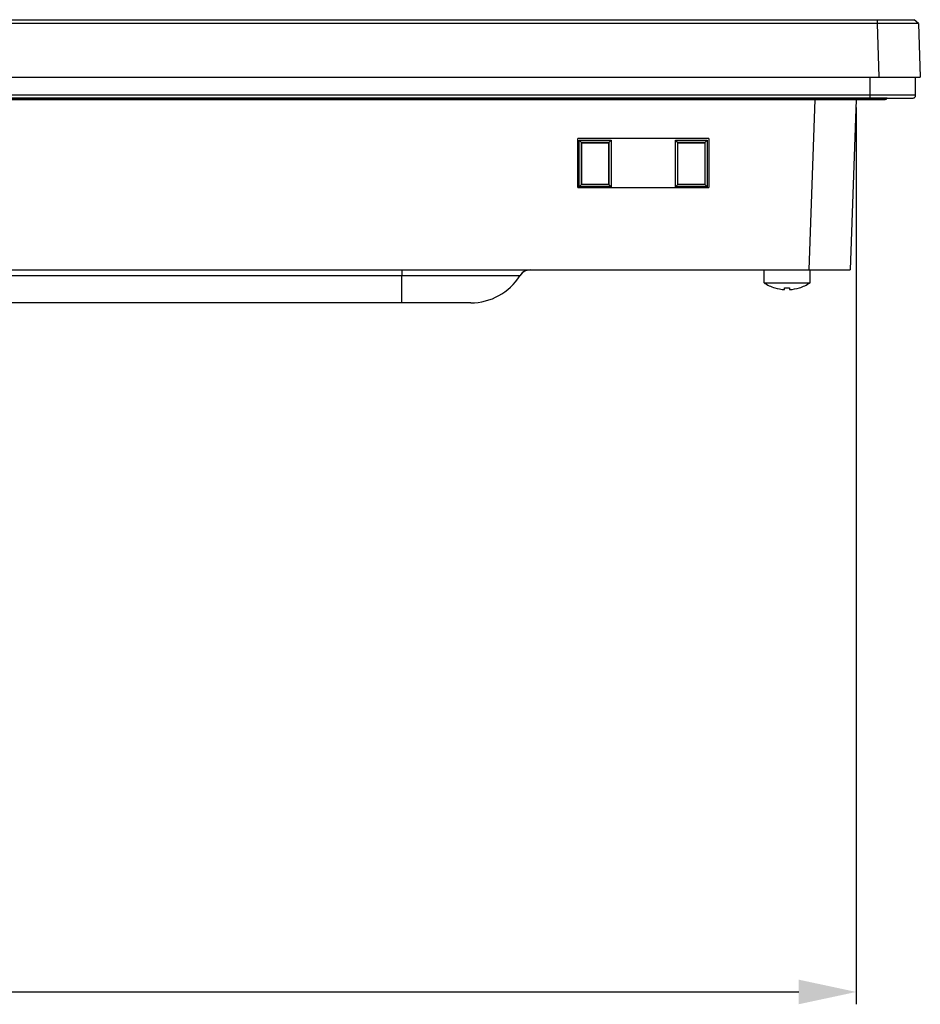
# Model space of a CAD drawing. Header units: millimetres. Extents: x 0 to 1682, y 0 to 1188.
# Tile 7 of 46: x 665 to 774, y 246 to 365. Entities that reach past the tile are written whole.
import ezdxf

# ---------------------------------------------------------------- set-up
doc = ezdxf.new("R2010")
doc.units = ezdxf.units.MM
doc.header["$LTSCALE"] = 92.51
doc.header["$PDMODE"] = 3
doc.header["$PDSIZE"] = 8
doc.layers.get('0').update_dxf_attribs({"linetype": 'CONTINUOUS'})
doc.layers.get('Defpoints').update_dxf_attribs({"linetype": 'CONTINUOUS'})
for name, color, linetype in [('GASKET_TOPRC19_REV03_VIEW-SHAPE', 7, 'CONTINUOUS'), ('ISO7045-M3X6-4_8-SHAPE', 7, 'CONTINUOUS'), ('RC1900WD-FRONT_COVE7-2404-SHAPE', 7, 'CONTINUOUS'), ('REAR_CASE-RC19W-SHAPE', 7, 'CONTINUOUS')]:
    doc.layers.add(name, color=color, linetype=linetype)
doc.styles.get("Standard").update_dxf_attribs({"font": 'GOTHIC.TTF'})
doc.dimstyles.get("Standard").update_dxf_attribs({"dimtxt": 7, "dimasz": 7, "dimexe": 1.5, "dimexo": 1, "dimtad": 1, "dimdec": 5, "dimdsep": 46, "dimtxsty": 'Standard', "dimblk": '_FILLED', "dimblk1": '_FILLED', "dimblk2": '_FILLED', "dimcen": 0.09, "dimadec": 5, "dimazin": 2, "dimtol": 1, "dimtp": 1e-05, "dimtm": 1e-05, "dimtfac": 1, "dimtdec": 5, "dimtofl": 0, "dimtmove": 0, "dimatfit": 3, "dimldrblk": '_FILLED', "dimfxl": 1, "dimtolj": 1, "dimarcsym": 0})

# ---------------------------------------------------------------- blocks, each defined once
blk = doc.blocks.new('_FILLED')
at = {"color": 0, "linetype": 'ByBlock'}
blk.add_solid([(0, 0), (-1, 0.214), (-1, -0.214)], dxfattribs=at)
blk = doc.blocks.new('*D6')
at = {"color": 2, "lineweight": -2, "transparency": 16777216}
for p, q in [((304.48, 354.8), (304.48, 245.7)), ((766.29, 354.8), (766.29, 245.7)), ((311.48, 247.2), (759.29, 247.2))]:
    blk.add_line(p, q, dxfattribs=at)
at = {"layer": 'Defpoints', "color": 0, "transparency": 16777216}
for p in [(304.48, 355.8), (766.29, 355.8), (766.29, 247.2)]:
    blk.add_point(p, dxfattribs=at)
at = {"color": 2, "lineweight": -2, "transparency": 16777216, "xscale": 7, "yscale": 7, "zscale": 7, "rotation": 180}
blk.add_blockref('_FILLED', (304.48, 247.2), dxfattribs=at)
at = {"color": 2, "lineweight": -2, "transparency": 16777216, "xscale": 7, "yscale": 7, "zscale": 7}
blk.add_blockref('_FILLED', (766.29, 247.2), dxfattribs=at)
at = {"color": 2, "transparency": 16777216, "insert": (535.38, 252.55), "char_height": 9, "attachment_point": 5}
blk.add_mtext('\\A1;461.8', dxfattribs=at)

msp = doc.modelspace()

# ---------------------------------------------------------------- linework, layer by layer
at = {"layer": 'GASKET_TOPRC19_REV03_VIEW-SHAPE', "color": 7, "linetype": 'Continuous'}
for p, q in [((767.983, 355.963), (767.983, 358.497)), ((773.516, 356.297), (773.516, 358.497)), ((773.516, 356.297), (297.249, 356.297)), ((297.583, 355.963), (773.183, 355.963)), ((770.05, 355.961), (300.715, 355.961)), ((767.983, 355.797), (767.983, 355.961)), ((300.983, 355.797), (769.783, 355.797))]:
    msp.add_line(p, q, dxfattribs=at)
for points in [[(769.783, 355.797), (769.83, 355.801), (769.876, 355.812), (769.919, 355.83), (769.959, 355.854), (769.995, 355.885), (770.025, 355.921), (770.05, 355.961)], [(773.183, 355.963), (773.23, 355.967), (773.277, 355.977), (773.321, 355.994), (773.363, 356.017), (773.401, 356.045), (773.435, 356.078), (773.463, 356.117), (773.486, 356.158), (773.503, 356.203), (773.513, 356.249), (773.516, 356.297)]]:
    msp.add_lwpolyline(points, dxfattribs=at)
at = {"layer": 'ISO7045-M3X6-4_8-SHAPE', "color": 7, "linetype": 'Continuous'}
for p, q in [((755.083, 333.495), (755.083, 335.047)), ((760.683, 333.495), (760.683, 335.047)), ((755.083, 333.495), (760.683, 333.495)), ((756.383, 332.868), (756.383, 332.878)), ((757.583, 332.656), (757.583, 332.878)), ((758.183, 332.878), (758.183, 332.656)), ((759.383, 332.878), (759.383, 332.868))]:
    msp.add_line(p, q, dxfattribs=at)
for radius, start, end in [(5, 235.9442, 252.5424), (5, 287.4576, 304.0558), (4.991, 252.50987, 266.55397), (4.77, 266.39388, 273.60612), (4.991, 273.44603, 287.49013)]:
    msp.add_arc((757.883, 337.638), radius, start, end, dxfattribs=at)
at = {"layer": 'RC1900WD-FRONT_COVE7-2404-SHAPE', "color": 7, "linetype": 'Continuous'}
for p, q in [((297.41, 365.497), (773.356, 365.497)), ((768.858, 365.014), (768.858, 365.497)), ((773.855, 365.014), (773.356, 365.497)), ((768.858, 365.014), (301.907, 365.014)), ((769.64, 365.017), (768.858, 365.014)), ((769.086, 358.497), (768.858, 365.014)), ((771.796, 365.021), (771.127, 365.021)), ((772.392, 365.022), (771.796, 365.021)), ((773.855, 365.014), (774.083, 358.497)), ((296.683, 358.497), (774.083, 358.497)), ((760.567, 335.047), (761.292, 355.797)), ((766.289, 355.797), (765.564, 335.047)), ((748.344, 351.042), (732.44, 351.042)), ((732.44, 345.076), (732.44, 351.04)), ((748.344, 351.04), (748.344, 345.076)), ((732.59, 350.83), (736.476, 350.83)), ((732.59, 350.83), (732.827, 350.592)), ((732.59, 345.144), (732.59, 350.83)), ((732.827, 350.592), (736.238, 350.592)), ((732.905, 350.525), (732.838, 350.592)), ((732.838, 350.592), (732.838, 345.402)), ((732.898, 345.462), (732.905, 350.525)), ((732.905, 350.525), (736.16, 350.525)), ((736.16, 350.525), (736.168, 345.462)), ((736.476, 350.83), (736.228, 350.581)), ((736.228, 345.402), (736.228, 350.592)), ((736.476, 350.83), (736.476, 345.144)), ((744.29, 350.83), (748.176, 350.83)), ((744.29, 350.83), (744.527, 350.592)), ((744.29, 345.144), (744.29, 350.83)), ((744.527, 350.592), (747.938, 350.592)), ((744.605, 350.525), (744.538, 350.592)), ((744.538, 350.592), (744.538, 345.402)), ((744.598, 345.462), (744.605, 350.525)), ((744.605, 350.525), (747.86, 350.525)), ((747.86, 350.525), (747.868, 345.462)), ((748.176, 350.83), (747.928, 350.581)), ((747.928, 345.402), (747.928, 350.592)), ((748.176, 350.83), (748.176, 345.144)), ((732.44, 345.077), (748.344, 345.077)), ((732.59, 345.144), (732.838, 345.392)), ((736.476, 345.144), (732.59, 345.144)), ((732.898, 345.462), (732.838, 345.403)), ((736.217, 345.403), (732.849, 345.403)), ((736.168, 345.462), (732.898, 345.462)), ((736.168, 345.462), (736.228, 345.402)), ((736.476, 345.144), (736.217, 345.403)), ((744.29, 345.144), (744.538, 345.392)), ((748.176, 345.144), (744.29, 345.144)), ((744.598, 345.462), (744.538, 345.403)), ((747.917, 345.403), (744.549, 345.403)), ((747.868, 345.462), (744.598, 345.462)), ((747.868, 345.462), (747.928, 345.402)), ((748.176, 345.144), (747.917, 345.403)), ((305.202, 335.047), (765.564, 335.047))]:
    msp.add_line(p, q, dxfattribs=at)
for points in [[(771.127, 365.021), (770.403, 365.019), (769.64, 365.017)], [(773.855, 365.014), (773.794, 365.017), (773.61, 365.019), (773.31, 365.021), (772.901, 365.021), (772.392, 365.022)]]:
    msp.add_lwpolyline(points, dxfattribs=at)
at = {"layer": 'REAR_CASE-RC19W-SHAPE', "color": 7, "linetype": 'Continuous'}
for p, q in [((711.022, 334.341), (649.433, 334.341)), ((711.018, 331.047), (711.018, 334.341)), ((711.022, 335.047), (711.022, 334.341)), ((725.369, 334.341), (724.823, 334.341)), ((719.43, 331.047), (351.335, 331.047))]:
    msp.add_line(p, q, dxfattribs=at)
for points in [[(717.973, 334.341), (716.422, 334.341), (714.78, 334.341), (712.961, 334.341), (711.022, 334.341)], [(724.823, 334.341), (723.321, 334.341), (722.222, 334.341), (720.931, 334.341), (717.973, 334.341)]]:
    msp.add_lwpolyline(points, dxfattribs=at)
for centre, radius, start, end in [((719.43, 338.047), 7, 270, 328.03451), ((726.641, 333.547), 1.5, 89.99437, 148.03153), ((726.641, 333.547), 1.5, 109.34588, 148.03485)]:
    msp.add_arc(centre, radius, start, end, dxfattribs=at)

# ---------------------------------------------------------------- dimensions: what is measured, and where the dimension line sits
dim = msp.add_linear_dim(base=(766.289, 247.197), p1=(304.477, 355.797), p2=(766.289, 355.797), dimstyle='Standard', override={"dimtxt": 9, "dimdec": 1, "dimzin": 0, "dimcen": 15.138, "dimclrd": 2, "dimclre": 2, "dimclrt": 2, "dimadec": 0, "dimazin": 0, "dimtol": 0, "dimtp": 0.5, "dimtm": 0, "dimtfac": 0.5, "dimtdec": 1, "dimtzin": 0})
dim.commit()
dim.dimension.update_dxf_attribs({"geometry": '*D6', "text_midpoint": (535.383, 252.548)})

doc.saveas('drawing.dxf')
